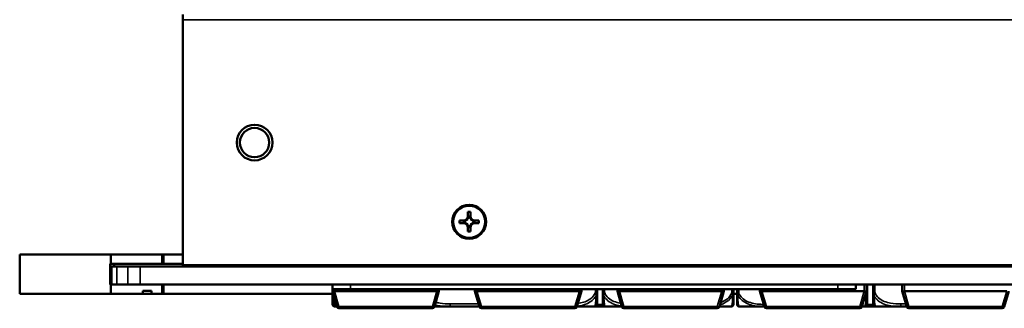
# Model space of a CAD drawing. Header units: inches. Extents: x 23.7 to 69.9, y 6 to 64.2.
# Tile 108 of 158: x 45.2 to 52.1, y 33.3 to 35.3. Entities that reach past the tile are written whole.
import ezdxf

# ---------------------------------------------------------------- set-up
doc = ezdxf.new("R2010")
doc.units = ezdxf.units.IN
doc.header["$MEASUREMENT"] = 0
doc.layers.add('Visible (ANSI)', color=7, linetype='Continuous', lineweight=50)
doc.layers.add('Visible Narrow (ANSI)', color=7, linetype='Continuous', lineweight=35)

msp = doc.modelspace()

# ---------------------------------------------------------------- linework, layer by layer
at = {"layer": 'Visible (ANSI)'}
for p, q in [((46.3247, 35.273), (46.3247, 35.3106)), ((46.3247, 33.5525), (46.3247, 35.273)), ((46.7255, 34.4119), (46.7255, 34.4119)), ((46.9315, 34.4119), (46.9315, 34.4119)), ((48.2662, 33.8478), (48.2662, 33.8658)), ((48.2662, 33.8658), (48.2937, 33.8658)), ((48.2662, 33.8658), (48.3096, 33.8654)), ((48.3136, 33.8654), (48.3096, 33.8654)), ((48.3096, 33.8654), (48.3096, 33.8633)), ((48.3257, 33.8978), (48.3257, 33.9253)), ((48.3257, 33.9253), (48.3437, 33.9253)), ((48.3278, 33.8815), (48.3257, 33.8815)), ((48.3398, 33.8934), (48.3296, 33.8934)), ((48.3384, 33.8917), (48.3309, 33.8917)), ((48.3437, 33.8815), (48.3415, 33.8815)), ((48.3437, 33.9253), (48.3437, 33.8978)), ((48.3597, 33.8654), (48.3558, 33.8654)), ((48.3597, 33.8654), (48.4032, 33.8658)), ((48.3597, 33.8633), (48.3597, 33.8654)), ((48.3757, 33.8658), (48.4032, 33.8658)), ((48.4032, 33.8658), (48.4032, 33.8478)), ((48.2937, 33.8478), (48.2662, 33.8478)), ((48.2978, 33.8616), (48.2978, 33.8514)), ((48.2993, 33.8602), (48.2993, 33.8527)), ((48.3096, 33.8496), (48.3096, 33.8475)), ((48.3257, 33.8314), (48.3278, 33.8314)), ((48.3257, 33.7883), (48.3257, 33.8158)), ((48.3296, 33.8196), (48.3398, 33.8196)), ((48.3309, 33.8211), (48.3384, 33.8211)), ((48.3415, 33.8314), (48.3437, 33.8314)), ((48.3437, 33.8158), (48.3437, 33.7883)), ((48.3597, 33.8475), (48.3597, 33.8496)), ((48.37, 33.8527), (48.37, 33.8602)), ((48.3715, 33.8514), (48.3715, 33.8616)), ((48.4032, 33.8478), (48.3757, 33.8478)), ((48.3437, 33.7883), (48.3257, 33.7883)), ((45.8197, 33.6274), (45.1797, 33.6274)), ((45.1797, 33.6274), (45.1797, 33.3524)), ((45.8197, 33.5624), (45.8197, 33.6274)), ((46.1797, 33.6274), (45.8197, 33.6274)), ((46.1797, 33.6274), (46.1882, 33.6274)), ((46.1797, 33.5624), (46.1797, 33.6274)), ((46.1882, 33.5624), (46.1882, 33.6274)), ((46.1882, 33.6274), (46.3247, 33.6274)), ((45.8147, 33.5624), (45.8197, 33.5624)), ((45.8147, 33.4174), (45.8147, 33.5624)), ((45.8197, 33.5624), (46.1797, 33.5624)), ((45.8247, 33.5424), (45.8613, 33.5424)), ((45.8247, 33.5424), (45.8247, 33.4174)), ((45.8432, 33.5424), (45.8432, 33.5624)), ((45.938, 33.5424), (45.8613, 33.5424)), ((45.938, 33.5424), (46.0264, 33.5424)), ((46.0264, 33.5424), (69.0429, 33.5424)), ((46.1797, 33.5624), (46.1882, 33.5624)), ((46.1882, 33.5624), (46.3247, 33.5624)), ((68.7447, 33.5525), (46.3247, 33.5525)), ((46.3247, 33.5519), (46.3247, 33.5525)), ((46.3247, 33.5458), (46.3247, 33.5519)), ((68.7447, 33.5519), (46.3247, 33.5519)), ((46.3247, 33.5458), (47.3747, 33.5458)), ((47.3747, 33.5424), (47.3747, 33.5519)), ((48.1227, 33.5424), (48.1227, 33.5519)), ((48.1227, 33.5458), (48.3747, 33.5458)), ((48.3747, 33.5424), (48.3747, 33.5519)), ((49.1227, 33.5424), (49.1227, 33.5519)), ((49.1227, 33.5458), (49.3747, 33.5458)), ((49.3747, 33.5424), (49.3747, 33.5519)), ((50.1227, 33.5424), (50.1227, 33.5519)), ((50.1227, 33.5458), (50.3747, 33.5458)), ((50.3747, 33.5424), (50.3747, 33.5519)), ((51.1227, 33.5424), (51.1227, 33.5519)), ((51.1227, 33.5458), (51.3747, 33.5458)), ((51.3747, 33.5424), (51.3747, 33.5519)), ((45.8197, 33.4174), (45.8147, 33.4174)), ((46.1797, 33.4174), (45.8197, 33.4174)), ((45.8197, 33.3524), (45.8197, 33.4174)), ((69.0429, 33.4174), (46.0264, 33.4174)), ((46.1797, 33.3524), (46.1797, 33.4174)), ((46.1882, 33.3524), (46.1882, 33.4174)), ((47.3747, 33.3854), (47.3747, 33.4174)), ((47.3747, 33.3694), (47.3747, 33.3854)), ((47.5012, 33.3854), (47.3747, 33.3854)), ((47.5012, 33.3854), (50.923, 33.3854)), ((48.1227, 33.3694), (48.1227, 33.3854)), ((48.3747, 33.3694), (48.3747, 33.3854)), ((49.1227, 33.3694), (49.1227, 33.3854)), ((49.232, 33.363), (49.232, 33.3854)), ((49.2723, 33.3854), (49.2723, 33.363)), ((49.3747, 33.3694), (49.3747, 33.3854)), ((50.1227, 33.3694), (50.1227, 33.3854)), ((50.1897, 33.3577), (50.1897, 33.3854)), ((50.2147, 33.3854), (50.2147, 33.3577)), ((50.3747, 33.3694), (50.3747, 33.3854)), ((51.0496, 33.3854), (50.923, 33.3854)), ((51.0496, 33.3854), (51.0496, 33.4174)), ((51.1227, 33.3694), (51.1227, 33.4174)), ((51.128, 33.363), (51.128, 33.4174)), ((51.17, 33.4174), (51.17, 33.363)), ((51.3747, 33.3694), (51.3747, 33.4174)), ((45.1797, 33.3524), (45.8197, 33.3524)), ((45.8197, 33.3524), (46.043, 33.3524)), ((46.043, 33.3524), (46.043, 33.3724)), ((46.043, 33.3724), (46.106, 33.3724)), ((46.106, 33.3524), (46.043, 33.3524)), ((46.106, 33.3724), (46.106, 33.3524)), ((46.106, 33.3524), (46.1797, 33.3524)), ((46.1882, 33.3524), (46.1797, 33.3524)), ((46.1882, 33.3524), (47.3747, 33.3524)), ((47.3747, 33.3694), (47.3747, 33.363)), ((47.3747, 33.3693), (47.3747, 33.3694)), ((47.3747, 33.3693), (47.4065, 33.2612)), ((48.1077, 33.3694), (47.3897, 33.3694)), ((48.0908, 33.2612), (48.1227, 33.3693)), ((48.1227, 33.3694), (48.1227, 33.3693)), ((48.3747, 33.3693), (48.3747, 33.3694)), ((48.3747, 33.3693), (48.4065, 33.2612)), ((49.1077, 33.3694), (48.3897, 33.3694)), ((49.0908, 33.2612), (49.1227, 33.3693)), ((49.1227, 33.3694), (49.1227, 33.3693)), ((49.3747, 33.3693), (49.3747, 33.3694)), ((49.3747, 33.3693), (49.4065, 33.2612)), ((50.1077, 33.3694), (49.3897, 33.3694)), ((50.0908, 33.2612), (50.1227, 33.3693)), ((50.1227, 33.3694), (50.1227, 33.3693)), ((50.1897, 33.3524), (50.2147, 33.3524)), ((50.3747, 33.3693), (50.3747, 33.3694)), ((50.3747, 33.3693), (50.4065, 33.2612)), ((51.1077, 33.3694), (50.3897, 33.3694)), ((51.0908, 33.2612), (51.1227, 33.3693)), ((51.1227, 33.3694), (51.1227, 33.3693)), ((51.3747, 33.3693), (51.3747, 33.3694)), ((51.3747, 33.3693), (51.4065, 33.2612)), ((52.1077, 33.3694), (51.3897, 33.3694)), ((52.0908, 33.2612), (52.1227, 33.3693)), ((47.3943, 33.2619), (47.4063, 33.2619)), ((47.4209, 33.2504), (48.0764, 33.2504)), ((48.091, 33.2619), (48.2012, 33.2619)), ((48.2012, 33.2619), (48.4035, 33.2619)), ((48.4035, 33.2619), (48.4063, 33.2619)), ((48.4209, 33.2504), (49.0764, 33.2504)), ((49.091, 33.2619), (49.2124, 33.2619)), ((49.2199, 33.2619), (49.2891, 33.2619)), ((49.2891, 33.2619), (49.292, 33.2619)), ((49.292, 33.2619), (49.4063, 33.2619)), ((49.4209, 33.2504), (50.0764, 33.2504)), ((50.091, 33.2619), (50.1739, 33.2619)), ((50.2304, 33.2619), (50.4052, 33.2619)), ((50.4052, 33.2619), (50.4063, 33.2619)), ((50.4209, 33.2504), (51.0764, 33.2504)), ((51.091, 33.2619), (51.1083, 33.2619)), ((51.1083, 33.2619), (51.1152, 33.2619)), ((51.1152, 33.2619), (51.1844, 33.2619)), ((51.1896, 33.2619), (51.3641, 33.2619)), ((51.3641, 33.2619), (51.4063, 33.2619)), ((51.4209, 33.2504), (52.0764, 33.2504))]:
    msp.add_line(p, q, dxfattribs=at)
for centre, radius, start, end in [((47.3943, 33.2816), 0.0197, 180, 270), ((47.4209, 33.2654), 0.015, 196.38954, 270), ((48.0764, 33.2654), 0.015, 270, 343.61046), ((48.4209, 33.2654), 0.015, 196.38954, 270), ((49.0764, 33.2654), 0.015, 270, 343.61046), ((49.2124, 33.2816), 0.0197, 270, 0), ((49.292, 33.2816), 0.0197, 180, 270), ((49.4209, 33.2654), 0.015, 196.38954, 270), ((50.0764, 33.2654), 0.015, 270, 343.61046), ((50.1739, 33.2776), 0.0157, 270, 0), ((50.2304, 33.2776), 0.0157, 180, 270), ((50.4209, 33.2654), 0.015, 196.38954, 270), ((51.0764, 33.2654), 0.015, 270, 343.61046), ((51.1083, 33.2816), 0.0197, 270, 0), ((51.1896, 33.2816), 0.0197, 180, 270), ((51.4209, 33.2654), 0.015, 196.38954, 270), ((52.0764, 33.2654), 0.015, 270, 343.61046)]:
    msp.add_arc(centre, radius, start, end, dxfattribs=at)
for centre, major_axis in [((46.8285, 34.4119), (0.125, 0)), ((46.8285, 34.4119), (0.103, 0)), ((48.3347, 33.8568), (0.119, 0)), ((48.3347, 33.8568), (0.1125, 0))]:
    msp.add_ellipse(centre, major_axis=major_axis, ratio=0.999985, dxfattribs=at)
for centre, major_axis, ratio, start_param, end_param in [((46.8285, 34.4119), (0.103, 0), 0.999985, 3.141593, 6.283185), ((48.2937, 33.8978), (0.032, 0), 0.999985, 4.712389, 6.283185), ((48.2937, 33.8974), (-0.0377, 0), 0.999985, 2.127289, 2.5851), ((48.2937, 33.8928), (0, 0.0365), 0.983455, 4.397645, 4.728932), ((48.2937, 33.8974), (0.0377, 0), 0.999985, 5.846112, 6.13172), ((48.3757, 33.8974), (-0.0377, 0), 0.999985, 0.151466, 0.437073), ((48.3757, 33.8928), (0, -0.0365), 0.983455, 4.695846, 5.027133), ((48.3757, 33.8978), (-0.032, 0), 0.999985, 0, 1.570796), ((48.3757, 33.8974), (-0.0377, 0), 0.999985, 0.556493, 1.014303), ((48.2937, 33.8158), (0.032, 0), 0.999985, 0, 1.570796), ((48.2984, 33.8975), (0.0337, -0.0134), 0.988199, 5.070915, 5.402202), ((48.2984, 33.8155), (-0.0337, 0.0134), 0.988199, 4.772715, 5.104002), ((48.2937, 33.8974), (-0.0377, 0), 0.999985, 1.722262, 2.007869), ((48.2937, 33.8154), (0.0377, 0), 0.999985, 1.133723, 1.419331), ((48.2937, 33.8154), (0.0377, 0), 0.999985, 0.556493, 1.014303), ((48.2937, 33.8154), (0.0377, 0), 0.999985, 0.151466, 0.437073), ((48.2937, 33.8202), (0, 0.0359), 0.999504, 4.695846, 5.027133), ((48.3757, 33.8154), (-0.0377, 0), 0.999985, 5.846112, 6.13172), ((48.3757, 33.8202), (0, -0.0359), 0.999504, 4.397645, 4.728932), ((48.3757, 33.8158), (-0.032, 0), 0.999985, 4.712389, 6.283185), ((48.3757, 33.8154), (0.0377, 0), 0.999985, 2.127289, 2.5851), ((48.3757, 33.8974), (-0.0377, 0), 0.999985, 1.133723, 1.419331), ((48.3709, 33.8975), (0.0337, 0.0134), 0.988199, 4.022576, 4.353863), ((48.3757, 33.8154), (0.0377, 0), 0.999985, 1.722262, 2.007869), ((48.3709, 33.8155), (-0.0337, -0.0134), 0.988199, 4.320776, 4.652063), ((47.3897, 33.3099), (0, 0.0595), 0.252101, 0, 0.029054), ((48.1077, 33.3099), (0, 0.0595), 0.252101, 6.254131, 6.283185), ((48.3897, 33.3099), (0, 0.0595), 0.252101, 0, 0.029054), ((49.1077, 33.3099), (0, 0.0595), 0.252101, 6.254131, 6.283185), ((49.3897, 33.3099), (0, 0.0595), 0.252101, 0, 0.029054), ((50.1077, 33.3099), (0, 0.0595), 0.252101, 6.254131, 6.283185), ((50.3897, 33.3099), (0, 0.0595), 0.252101, 0, 0.029054), ((51.1077, 33.3099), (0, 0.0595), 0.252101, 6.254131, 6.283185), ((51.3897, 33.3099), (0, 0.0595), 0.252101, 0, 0.029054)]:
    msp.add_ellipse(centre, major_axis=major_axis, ratio=ratio, start_param=start_param, end_param=end_param, dxfattribs=at)
for points in [[(48.2937, 33.8658), (48.3028, 33.8658), (48.3136, 33.8654)], [(48.3257, 33.8775), (48.3257, 33.8886), (48.3257, 33.8978)], [(48.3437, 33.8978), (48.3437, 33.8886), (48.3437, 33.8775)], [(48.3558, 33.8654), (48.3665, 33.8658), (48.3757, 33.8658)], [(48.3136, 33.8474), (48.3028, 33.8478), (48.2937, 33.8478)], [(48.3257, 33.8158), (48.3257, 33.8249), (48.3257, 33.8353)], [(48.3437, 33.8353), (48.3437, 33.8249), (48.3437, 33.8158)], [(48.3757, 33.8478), (48.3665, 33.8478), (48.3558, 33.8474)]]:
    msp.add_rational_spline(points, [1, 1.0434797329, 1], degree=2, dxfattribs=at)
for points in [[(48.3296, 33.8934), (48.3302, 33.8926), (48.3309, 33.8917)], [(48.3398, 33.8934), (48.3391, 33.8926), (48.3384, 33.8917)], [(48.2978, 33.8616), (48.2986, 33.8609), (48.2993, 33.8602)], [(48.2978, 33.8514), (48.2986, 33.852), (48.2993, 33.8527)], [(48.3296, 33.8196), (48.3302, 33.8204), (48.3309, 33.8211)], [(48.3398, 33.8196), (48.3391, 33.8204), (48.3384, 33.8211)], [(48.3715, 33.8616), (48.3708, 33.8609), (48.37, 33.8602)], [(48.3715, 33.8514), (48.3708, 33.852), (48.37, 33.8527)]]:
    msp.add_open_spline(points, degree=2, dxfattribs=at)
for points, knots in [([(47.3747, 33.3693), (47.3748, 33.3691), (47.3754, 33.3688), (47.3767, 33.3687), (47.3771, 33.3687), (47.3779, 33.3686), (47.3783, 33.3686), (47.3793, 33.3686), (47.3802, 33.3686), (47.3822, 33.3687), (47.3838, 33.3688), (47.3865, 33.3691), (47.3879, 33.3692), (47.3892, 33.3694)], [-0.47517162, -0.47517162, -0.47517162, -0.47517162, -0.4593497, -0.4593497, -0.45391807, -0.45391807, -0.44954667, -0.44954667, -0.44251629, -0.44251629, -0.43082103, -0.43082103, -0.42105754, -0.42105754, -0.42105754, -0.42105754]), ([(47.3747, 33.363), (47.3747, 33.3447), (47.3747, 33.3289), (47.3747, 33.3172), (47.3747, 33.2992), (47.3747, 33.2902), (47.3747, 33.2858), (47.3747, 33.2824), (47.3747, 33.2816), (47.3747, 33.2816)], [-0.7968224, -0.7968224, -0.7968224, -0.7968224, -0.6514613, -0.6514613, -0.6514613, -0.427691, -0.427691, -0.427691, -0.2569517, -0.2569517, -0.2569517, -0.2569517]), ([(48.1081, 33.3694), (48.1095, 33.3692), (48.1108, 33.3691), (48.1135, 33.3688), (48.1152, 33.3687), (48.1172, 33.3686), (48.118, 33.3686), (48.119, 33.3686), (48.1194, 33.3686), (48.1202, 33.3687), (48.1207, 33.3687), (48.1219, 33.3688), (48.1226, 33.3691), (48.1227, 33.3693)], [-0.08937412, -0.08937412, -0.08937412, -0.08937412, -0.07961062, -0.07961062, -0.06791536, -0.06791536, -0.06088498, -0.06088498, -0.05651358, -0.05651358, -0.05108195, -0.05108195, -0.03526003, -0.03526003, -0.03526003, -0.03526003]), ([(48.3747, 33.3693), (48.3748, 33.3691), (48.3754, 33.3688), (48.3767, 33.3687), (48.3771, 33.3687), (48.3779, 33.3686), (48.3783, 33.3686), (48.3793, 33.3686), (48.3802, 33.3686), (48.3822, 33.3687), (48.3838, 33.3688), (48.3865, 33.3691), (48.3879, 33.3692), (48.3892, 33.3694)], [-0.47517162, -0.47517162, -0.47517162, -0.47517162, -0.4593497, -0.4593497, -0.45391807, -0.45391807, -0.44954667, -0.44954667, -0.44251629, -0.44251629, -0.43082103, -0.43082103, -0.42105754, -0.42105754, -0.42105754, -0.42105754]), ([(49.1081, 33.3694), (49.1095, 33.3692), (49.1108, 33.3691), (49.1135, 33.3688), (49.1152, 33.3687), (49.1172, 33.3686), (49.118, 33.3686), (49.119, 33.3686), (49.1194, 33.3686), (49.1202, 33.3687), (49.1207, 33.3687), (49.1219, 33.3688), (49.1226, 33.3691), (49.1227, 33.3693)], [-0.08937412, -0.08937412, -0.08937412, -0.08937412, -0.07961062, -0.07961062, -0.06791536, -0.06791536, -0.06088498, -0.06088498, -0.05651358, -0.05651358, -0.05108195, -0.05108195, -0.03526003, -0.03526003, -0.03526003, -0.03526003]), ([(49.232, 33.2816), (49.232, 33.2816), (49.232, 33.2825), (49.232, 33.2864), (49.232, 33.2915), (49.232, 33.302), (49.232, 33.323), (49.232, 33.3338), (49.232, 33.3475), (49.232, 33.363)], [0.2569537, 0.2569537, 0.2569537, 0.2569537, 0.4371919, 0.4371919, 0.4371919, 0.6739428, 0.6739428, 0.6739428, 0.7963818, 0.7963818, 0.7963818, 0.7963818]), ([(49.2723, 33.363), (49.2723, 33.3447), (49.2723, 33.3289), (49.2723, 33.3172), (49.2723, 33.2992), (49.2723, 33.2902), (49.2723, 33.2858), (49.2723, 33.2824), (49.2723, 33.2816), (49.2723, 33.2816)], [-0.7968224, -0.7968224, -0.7968224, -0.7968224, -0.6514613, -0.6514613, -0.6514613, -0.427691, -0.427691, -0.427691, -0.2569517, -0.2569517, -0.2569517, -0.2569517]), ([(49.3747, 33.3693), (49.3748, 33.3691), (49.3754, 33.3688), (49.3767, 33.3687), (49.3771, 33.3687), (49.3779, 33.3686), (49.3783, 33.3686), (49.3793, 33.3686), (49.3802, 33.3686), (49.3822, 33.3687), (49.3838, 33.3688), (49.3865, 33.3691), (49.3879, 33.3692), (49.3892, 33.3694)], [-0.47517162, -0.47517162, -0.47517162, -0.47517162, -0.4593497, -0.4593497, -0.45391807, -0.45391807, -0.44954667, -0.44954667, -0.44251629, -0.44251629, -0.43082103, -0.43082103, -0.42105754, -0.42105754, -0.42105754, -0.42105754]), ([(50.1081, 33.3694), (50.1095, 33.3692), (50.1108, 33.3691), (50.1135, 33.3688), (50.1152, 33.3687), (50.1172, 33.3686), (50.118, 33.3686), (50.119, 33.3686), (50.1194, 33.3686), (50.1202, 33.3687), (50.1207, 33.3687), (50.1219, 33.3688), (50.1226, 33.3691), (50.1227, 33.3693)], [-0.08937412, -0.08937412, -0.08937412, -0.08937412, -0.07961062, -0.07961062, -0.06791536, -0.06791536, -0.06088498, -0.06088498, -0.05651358, -0.05651358, -0.05108195, -0.05108195, -0.03526003, -0.03526003, -0.03526003, -0.03526003]), ([(50.1897, 33.2776), (50.1897, 33.2776), (50.1897, 33.2777), (50.1897, 33.2777), (50.1897, 33.2784), (50.1897, 33.2821), (50.1897, 33.2942), (50.1897, 33.3047), (50.1897, 33.3226), (50.1897, 33.3482), (50.1897, 33.3513), (50.1897, 33.3545), (50.1897, 33.3577)], [0, 0, 0, 0, 0.0272471, 0.0272471, 0.0272471, 0.2790553, 0.2790553, 0.2790553, 0.4988354, 0.4988354, 0.4988354, 0.5252205, 0.5252205, 0.5252205, 0.5252205]), ([(50.2147, 33.3577), (50.2147, 33.3184), (50.2147, 33.2956), (50.2147, 33.2858), (50.2147, 33.2794), (50.2147, 33.2776), (50.2147, 33.2776)], [-0.5252205, -0.5252205, -0.5252205, -0.5252205, -0.20743, -0.20743, -0.20743, 0, 0, 0, 0]), ([(50.3747, 33.3693), (50.3748, 33.3691), (50.3754, 33.3688), (50.3767, 33.3687), (50.3771, 33.3687), (50.3779, 33.3686), (50.3783, 33.3686), (50.3793, 33.3686), (50.3802, 33.3686), (50.3822, 33.3687), (50.3838, 33.3688), (50.3865, 33.3691), (50.3879, 33.3692), (50.3892, 33.3694)], [-0.47517162, -0.47517162, -0.47517162, -0.47517162, -0.4593497, -0.4593497, -0.45391807, -0.45391807, -0.44954667, -0.44954667, -0.44251629, -0.44251629, -0.43082103, -0.43082103, -0.42105754, -0.42105754, -0.42105754, -0.42105754]), ([(51.1081, 33.3694), (51.1095, 33.3692), (51.1108, 33.3691), (51.1135, 33.3688), (51.1152, 33.3687), (51.1172, 33.3686), (51.118, 33.3686), (51.119, 33.3686), (51.1194, 33.3686), (51.1202, 33.3687), (51.1207, 33.3687), (51.1219, 33.3688), (51.1226, 33.3691), (51.1227, 33.3693)], [-0.08937412, -0.08937412, -0.08937412, -0.08937412, -0.07961062, -0.07961062, -0.06791536, -0.06791536, -0.06088498, -0.06088498, -0.05651358, -0.05651358, -0.05108195, -0.05108195, -0.03526003, -0.03526003, -0.03526003, -0.03526003]), ([(51.128, 33.2816), (51.128, 33.2816), (51.128, 33.2825), (51.128, 33.2864), (51.128, 33.2915), (51.128, 33.302), (51.128, 33.323), (51.128, 33.3338), (51.128, 33.3475), (51.128, 33.363)], [0.2569537, 0.2569537, 0.2569537, 0.2569537, 0.4371919, 0.4371919, 0.4371919, 0.6739428, 0.6739428, 0.6739428, 0.7963818, 0.7963818, 0.7963818, 0.7963818]), ([(51.17, 33.363), (51.17, 33.3447), (51.17, 33.3289), (51.17, 33.3172), (51.17, 33.2992), (51.17, 33.2902), (51.17, 33.2858), (51.17, 33.2824), (51.17, 33.2816), (51.17, 33.2816)], [-0.7968224, -0.7968224, -0.7968224, -0.7968224, -0.6514613, -0.6514613, -0.6514613, -0.427691, -0.427691, -0.427691, -0.2569517, -0.2569517, -0.2569517, -0.2569517]), ([(51.3747, 33.3693), (51.3748, 33.3691), (51.3754, 33.3688), (51.3767, 33.3687), (51.3771, 33.3687), (51.3779, 33.3686), (51.3783, 33.3686), (51.3793, 33.3686), (51.3802, 33.3686), (51.3822, 33.3687), (51.3838, 33.3688), (51.3865, 33.3691), (51.3879, 33.3692), (51.3892, 33.3694)], [-0.47517162, -0.47517162, -0.47517162, -0.47517162, -0.4593497, -0.4593497, -0.45391807, -0.45391807, -0.44954667, -0.44954667, -0.44251629, -0.44251629, -0.43082103, -0.43082103, -0.42105754, -0.42105754, -0.42105754, -0.42105754]), ([(49.2129, 33.2619), (49.2148, 33.2619), (49.2167, 33.2619), (49.219, 33.2619), (49.2195, 33.2619), (49.2199, 33.2619)], [-0.01446268, -0.01446268, -0.01446268, -0.01446268, 0, 0, 0.00333562, 0.00333562, 0.00333562, 0.00333562]), ([(51.1844, 33.2619), (51.1849, 33.2619), (51.1853, 33.2619), (51.1869, 33.2619), (51.1881, 33.2619), (51.1892, 33.2619)], [-0.41611398, -0.41611398, -0.41611398, -0.41611398, -0.41276905, -0.41276905, -0.40379858, -0.40379858, -0.40379858, -0.40379858])]:
    msp.add_open_spline(points, degree=3, knots=knots, dxfattribs=at)
at = {"layer": 'Visible Narrow (ANSI)'}
for p, q in [((46.3247, 35.273), (68.7447, 35.273)), ((45.8613, 33.4174), (45.8613, 33.5424)), ((45.938, 33.5424), (45.938, 33.4174)), ((46.0264, 33.4174), (46.0264, 33.5424)), ((47.3897, 33.5424), (47.3897, 33.5519)), ((48.1077, 33.5424), (48.1077, 33.5519)), ((48.3897, 33.5424), (48.3897, 33.5519)), ((49.1077, 33.5424), (49.1077, 33.5519)), ((49.3897, 33.5424), (49.3897, 33.5519)), ((50.1077, 33.5424), (50.1077, 33.5519)), ((50.3897, 33.5424), (50.3897, 33.5519)), ((51.1077, 33.5424), (51.1077, 33.5519)), ((51.3897, 33.5424), (51.3897, 33.5519)), ((47.3897, 33.3694), (47.3897, 33.3854)), ((47.5012, 33.3854), (47.5012, 33.4174)), ((48.1077, 33.3694), (48.1077, 33.3854)), ((48.3897, 33.3694), (48.3897, 33.3854)), ((49.1077, 33.3694), (49.1077, 33.3854)), ((49.2202, 33.3854), (49.2202, 33.363)), ((49.2841, 33.363), (49.2841, 33.3854)), ((49.3897, 33.3694), (49.3897, 33.3854)), ((50.1077, 33.3694), (50.1077, 33.3854)), ((50.1779, 33.3854), (50.1779, 33.3577)), ((50.2265, 33.3577), (50.2265, 33.3854)), ((50.3897, 33.3694), (50.3897, 33.3854)), ((50.923, 33.3854), (50.923, 33.4174)), ((51.1077, 33.3694), (51.1077, 33.4174)), ((51.1818, 33.363), (51.1818, 33.4174)), ((51.3897, 33.3694), (51.3897, 33.4174)), ((47.3747, 33.363), (47.3765, 33.363)), ((47.4209, 33.2617), (47.3892, 33.3694)), ((48.1081, 33.3694), (48.0764, 33.2617)), ((48.4209, 33.2617), (48.3892, 33.3694)), ((49.1081, 33.3694), (49.0764, 33.2617)), ((49.2202, 33.363), (49.232, 33.363)), ((49.2723, 33.363), (49.2841, 33.363)), ((49.4209, 33.2617), (49.3892, 33.3694)), ((50.1081, 33.3694), (50.0764, 33.2617)), ((50.4209, 33.2617), (50.3892, 33.3694)), ((51.1081, 33.3694), (51.0764, 33.2617)), ((51.1208, 33.363), (51.128, 33.363)), ((51.17, 33.363), (51.1818, 33.363)), ((51.4209, 33.2617), (51.3892, 33.3694)), ((52.1081, 33.3694), (52.0764, 33.2617)), ((48.0764, 33.2617), (47.4209, 33.2617)), ((47.4209, 33.2504), (47.4209, 33.2617)), ((48.0764, 33.2617), (48.0764, 33.2504)), ((48.2012, 33.2816), (48.2012, 33.2619)), ((48.4005, 33.2816), (48.2012, 33.2816)), ((48.4035, 33.2714), (48.4035, 33.2619)), ((49.0764, 33.2617), (48.4209, 33.2617)), ((48.4209, 33.2504), (48.4209, 33.2617)), ((49.0764, 33.2617), (49.0764, 33.2504)), ((49.2727, 33.2776), (49.2316, 33.2776)), ((49.2891, 33.2621), (49.2891, 33.2619)), ((50.0764, 33.2617), (49.4209, 33.2617)), ((49.4209, 33.2504), (49.4209, 33.2617)), ((50.0764, 33.2617), (50.0764, 33.2504)), ((50.4052, 33.2655), (50.4052, 33.2619)), ((51.0764, 33.2617), (50.4209, 33.2617)), ((50.4209, 33.2504), (50.4209, 33.2617)), ((51.0764, 33.2617), (51.0764, 33.2504)), ((51.1152, 33.2631), (51.1152, 33.2619)), ((51.1704, 33.2776), (51.1276, 33.2776)), ((51.3641, 33.2816), (51.3641, 33.2619)), ((51.4005, 33.2816), (51.3641, 33.2816)), ((52.0764, 33.2617), (51.4209, 33.2617)), ((51.4209, 33.2504), (51.4209, 33.2617)), ((52.0764, 33.2617), (52.0764, 33.2504))]:
    msp.add_line(p, q, dxfattribs=at)
for centre, major_axis, ratio, start_param, end_param in [((50.1779, 33.3577), (0.0118, 0), 0.00001, 4.642911, 6.145546), ((50.2265, 33.3577), (-0.0118, 0), 0.00001, 6.125366, 7.853982), ((47.4209, 33.2654), (-0.0144, -0.0042), 0.235079, 0, 1.501765), ((48.0764, 33.2654), (0.0144, -0.0042), 0.235079, 4.78142, 6.283185), ((48.4209, 33.2654), (-0.0144, -0.0042), 0.235079, 0, 1.501765), ((49.0764, 33.2654), (0.0144, -0.0042), 0.235079, 4.78142, 6.283185), ((49.4209, 33.2654), (-0.0144, -0.0042), 0.235079, 0, 1.501765), ((50.0764, 33.2654), (0.0144, -0.0042), 0.235079, 4.78142, 6.283185), ((50.4209, 33.2654), (-0.0144, -0.0042), 0.235079, 0, 1.501765), ((51.0764, 33.2654), (0.0144, -0.0042), 0.235079, 4.78142, 6.283185), ((51.4209, 33.2654), (-0.0144, -0.0042), 0.235079, 0, 1.501765), ((52.0764, 33.2654), (0.0144, -0.0042), 0.235079, 4.78142, 6.283185)]:
    msp.add_ellipse(centre, major_axis=major_axis, ratio=ratio, start_param=start_param, end_param=end_param, dxfattribs=at)
for points, knots in [([(47.3747, 33.363), (47.3747, 33.3616), (47.3747, 33.3601), (47.375, 33.3573), (47.3752, 33.356), (47.3755, 33.3538), (47.3757, 33.353), (47.376, 33.3516), (47.3762, 33.3511), (47.3766, 33.3495), (47.3769, 33.3484), (47.3778, 33.3456), (47.3785, 33.3439), (47.3799, 33.3408), (47.3807, 33.3393), (47.3815, 33.3378)], [-0.0532704, -0.0532704, -0.0532704, -0.0532704, -0.04377373, -0.04377373, -0.03521335, -0.03521335, -0.02986312, -0.02986312, -0.02651922, -0.02651922, -0.01983142, -0.01983142, -0.00913095, -0.00913095, 0.00023197, 0.00023197, 0.00023197, 0.00023197]), ([(47.3815, 33.3378), (47.3815, 33.3393), (47.3815, 33.3408), (47.3817, 33.3431), (47.3818, 33.3439), (47.3819, 33.3448)], [-0.00023197, -0.00023197, -0.00023197, -0.00023197, 0.00913095, 0.00913095, 0.01446981, 0.01446981, 0.01446981, 0.01446981]), ([(47.3943, 33.2619), (47.3919, 33.2617), (47.3887, 33.2646), (47.384, 33.2937), (47.3824, 33.3121), (47.3815, 33.3378)], [0.2569517, 0.2569517, 0.2569517, 0.2569517, 0.5559983, 0.5559983, 0.7482818, 0.7482818, 0.7482818, 0.7482818]), ([(49.0921, 33.2644), (49.1152, 33.2671), (49.1383, 33.2724), (49.1864, 33.2937), (49.2108, 33.3121), (49.2252, 33.3378)], [0.3886011, 0.3886011, 0.3886011, 0.3886011, 0.5559983, 0.5559983, 0.7482818, 0.7482818, 0.7482818, 0.7482818]), ([(49.2202, 33.363), (49.2145, 33.3447), (49.202, 33.3289), (49.1868, 33.3172), (49.1634, 33.2992), (49.1342, 33.2902), (49.1052, 33.2858), (49.1027, 33.2854), (49.1002, 33.2851), (49.0978, 33.2848)], [-0.7968224, -0.7968224, -0.7968224, -0.7968224, -0.6514613, -0.6514613, -0.6514613, -0.427691, -0.427691, -0.427691, -0.4087836, -0.4087836, -0.4087836, -0.4087836]), ([(49.2252, 33.3378), (49.2247, 33.3249), (49.2241, 33.313), (49.2216, 33.2828), (49.2193, 33.2722), (49.2154, 33.2629), (49.2138, 33.2615), (49.2124, 33.2619)], [-0.7478145, -0.7478145, -0.7478145, -0.7478145, -0.6493253, -0.6493253, -0.427691, -0.427691, -0.2569537, -0.2569537, -0.2569537, -0.2569537]), ([(49.2202, 33.363), (49.2208, 33.3616), (49.2213, 33.3601), (49.2222, 33.3573), (49.2225, 33.356), (49.2231, 33.3538), (49.2233, 33.353), (49.2236, 33.3516), (49.2238, 33.3511), (49.2241, 33.3495), (49.2243, 33.3484), (49.2247, 33.3456), (49.2249, 33.3439), (49.2252, 33.3408), (49.2252, 33.3393), (49.2252, 33.3378)], [-0.0532704, -0.0532704, -0.0532704, -0.0532704, -0.04377373, -0.04377373, -0.03521335, -0.03521335, -0.02986312, -0.02986312, -0.02651922, -0.02651922, -0.01983142, -0.01983142, -0.00913095, -0.00913095, 0.00023197, 0.00023197, 0.00023197, 0.00023197]), ([(49.2252, 33.3378), (49.226, 33.3393), (49.2268, 33.3408), (49.2282, 33.3439), (49.2289, 33.3456), (49.2298, 33.3484), (49.2301, 33.3495), (49.2305, 33.3511), (49.2307, 33.3516), (49.231, 33.353), (49.2312, 33.3538), (49.2315, 33.356), (49.2317, 33.3573), (49.232, 33.3601), (49.232, 33.3616), (49.232, 33.363)], [-0.00023197, -0.00023197, -0.00023197, -0.00023197, 0.00913095, 0.00913095, 0.01983142, 0.01983142, 0.02651922, 0.02651922, 0.02986312, 0.02986312, 0.03521335, 0.03521335, 0.04377373, 0.04377373, 0.0532704, 0.0532704, 0.0532704, 0.0532704]), ([(49.2723, 33.363), (49.2723, 33.3616), (49.2724, 33.3601), (49.2726, 33.3573), (49.2728, 33.356), (49.2732, 33.3538), (49.2734, 33.353), (49.2737, 33.3516), (49.2738, 33.3511), (49.2742, 33.3495), (49.2745, 33.3484), (49.2755, 33.3456), (49.2761, 33.3439), (49.2776, 33.3408), (49.2783, 33.3393), (49.2792, 33.3378)], [-0.0532704, -0.0532704, -0.0532704, -0.0532704, -0.04377373, -0.04377373, -0.03521335, -0.03521335, -0.02986312, -0.02986312, -0.02651922, -0.02651922, -0.01983142, -0.01983142, -0.00913095, -0.00913095, 0.00023197, 0.00023197, 0.00023197, 0.00023197]), ([(49.2792, 33.3378), (49.2791, 33.3393), (49.2792, 33.3408), (49.2794, 33.3439), (49.2796, 33.3456), (49.2801, 33.3484), (49.2803, 33.3495), (49.2806, 33.3511), (49.2807, 33.3516), (49.281, 33.353), (49.2812, 33.3538), (49.2818, 33.356), (49.2822, 33.3573), (49.2831, 33.3601), (49.2836, 33.3616), (49.2841, 33.363)], [-0.00023197, -0.00023197, -0.00023197, -0.00023197, 0.00913095, 0.00913095, 0.01983142, 0.01983142, 0.02651922, 0.02651922, 0.02986312, 0.02986312, 0.03521335, 0.03521335, 0.04377373, 0.04377373, 0.0532704, 0.0532704, 0.0532704, 0.0532704]), ([(49.2792, 33.3378), (49.2868, 33.3249), (49.2968, 33.313), (49.3339, 33.2828), (49.3656, 33.2722), (49.3992, 33.2664), (49.4022, 33.2659), (49.4052, 33.2655)], [-0.7478145, -0.7478145, -0.7478145, -0.7478145, -0.6493253, -0.6493253, -0.427691, -0.427691, -0.4060472, -0.4060472, -0.4060472, -0.4060472]), ([(49.292, 33.2619), (49.2896, 33.2617), (49.2863, 33.2646), (49.2817, 33.2937), (49.2801, 33.3121), (49.2792, 33.3378)], [0.2569517, 0.2569517, 0.2569517, 0.2569517, 0.5559983, 0.5559983, 0.7482818, 0.7482818, 0.7482818, 0.7482818]), ([(49.3992, 33.2858), (49.398, 33.286), (49.3967, 33.2862), (49.3954, 33.2864), (49.3647, 33.2915), (49.3339, 33.302), (49.3106, 33.323), (49.2986, 33.3338), (49.289, 33.3475), (49.2841, 33.363)], [0.4273692, 0.4273692, 0.4273692, 0.4273692, 0.4371919, 0.4371919, 0.4371919, 0.6739428, 0.6739428, 0.6739428, 0.7963818, 0.7963818, 0.7963818, 0.7963818]), ([(50.0947, 33.2742), (50.1045, 33.2773), (50.1142, 33.281), (50.1453, 33.2965), (50.1654, 33.3123), (50.1809, 33.3368), (50.1827, 33.3401), (50.1844, 33.3435)], [0.2332526, 0.2332526, 0.2332526, 0.2332526, 0.3066357, 0.3066357, 0.475216, 0.475216, 0.5007189, 0.5007189, 0.5007189, 0.5007189]), ([(50.1844, 33.3435), (50.1843, 33.3401), (50.1842, 33.3368), (50.1834, 33.3123), (50.1823, 33.2965), (50.1803, 33.279), (50.1795, 33.2742), (50.1773, 33.2648), (50.1759, 33.2625), (50.1743, 33.2619), (50.1741, 33.2619), (50.1739, 33.2619)], [-0.5007189, -0.5007189, -0.5007189, -0.5007189, -0.475216, -0.475216, -0.3066357, -0.3066357, -0.201273, -0.201273, -0.0278591, -0.0278591, 0, 0, 0, 0]), ([(50.1779, 33.3577), (50.1785, 33.3569), (50.179, 33.356), (50.18, 33.3544), (50.1805, 33.3536), (50.1811, 33.3524), (50.1814, 33.3519), (50.1817, 33.3511), (50.1819, 33.3508), (50.1823, 33.3499), (50.1825, 33.3493), (50.1831, 33.3478), (50.1835, 33.3469), (50.184, 33.3451), (50.1842, 33.3443), (50.1844, 33.3435)], [-0.02627331, -0.02627331, -0.02627331, -0.02627331, -0.02158775, -0.02158775, -0.01736415, -0.01736415, -0.0147244, -0.0147244, -0.01307456, -0.01307456, -0.00977487, -0.00977487, -0.00449537, -0.00449537, 0.00012419, 0.00012419, 0.00012419, 0.00012419]), ([(50.1844, 33.3435), (50.185, 33.3443), (50.1855, 33.3451), (50.1866, 33.3469), (50.1871, 33.3478), (50.1878, 33.3493), (50.188, 33.3499), (50.1884, 33.3508), (50.1885, 33.3511), (50.1887, 33.3519), (50.1889, 33.3524), (50.1892, 33.3536), (50.1894, 33.3544), (50.1896, 33.356), (50.1897, 33.3569), (50.1897, 33.3577)], [-0.00012419, -0.00012419, -0.00012419, -0.00012419, 0.00449537, 0.00449537, 0.00977487, 0.00977487, 0.01307456, 0.01307456, 0.0147244, 0.0147244, 0.01736415, 0.01736415, 0.02158775, 0.02158775, 0.02627331, 0.02627331, 0.02627331, 0.02627331]), ([(50.2147, 33.3577), (50.2147, 33.3569), (50.2147, 33.356), (50.215, 33.3544), (50.2151, 33.3536), (50.2155, 33.3524), (50.2156, 33.3519), (50.2159, 33.3511), (50.216, 33.3508), (50.2163, 33.3499), (50.2166, 33.3493), (50.2173, 33.3478), (50.2178, 33.3469), (50.2188, 33.3451), (50.2194, 33.3443), (50.2199, 33.3435)], [-0.02627331, -0.02627331, -0.02627331, -0.02627331, -0.02158775, -0.02158775, -0.01736415, -0.01736415, -0.0147244, -0.0147244, -0.01307456, -0.01307456, -0.00977487, -0.00977487, -0.00449537, -0.00449537, 0.00012419, 0.00012419, 0.00012419, 0.00012419]), ([(50.2199, 33.3435), (50.2201, 33.3443), (50.2203, 33.3451), (50.2209, 33.3469), (50.2212, 33.3478), (50.2218, 33.3493), (50.2221, 33.3499), (50.2225, 33.3508), (50.2226, 33.3511), (50.223, 33.3519), (50.2232, 33.3524), (50.2239, 33.3536), (50.2243, 33.3544), (50.2253, 33.356), (50.2259, 33.3569), (50.2265, 33.3577)], [-0.00012419, -0.00012419, -0.00012419, -0.00012419, 0.00449537, 0.00449537, 0.00977487, 0.00977487, 0.01307456, 0.01307456, 0.0147244, 0.0147244, 0.01736415, 0.01736415, 0.02158775, 0.02158775, 0.02627331, 0.02627331, 0.02627331, 0.02627331]), ([(50.2304, 33.2619), (50.2302, 33.2619), (50.23, 33.2619), (50.2285, 33.2625), (50.227, 33.2648), (50.2248, 33.2742), (50.224, 33.279), (50.222, 33.2965), (50.2209, 33.3123), (50.2201, 33.3368), (50.22, 33.3401), (50.2199, 33.3435)], [0, 0, 0, 0, 0.0278591, 0.0278591, 0.201273, 0.201273, 0.3066357, 0.3066357, 0.475216, 0.475216, 0.5007189, 0.5007189, 0.5007189, 0.5007189]), ([(50.2199, 33.3435), (50.2216, 33.3401), (50.2235, 33.3368), (50.2389, 33.3123), (50.259, 33.2965), (50.2943, 33.279), (50.3083, 33.2742), (50.3461, 33.2648), (50.3703, 33.2625), (50.3977, 33.2619), (50.4015, 33.2619), (50.4052, 33.2619)], [-0.5007189, -0.5007189, -0.5007189, -0.5007189, -0.475216, -0.475216, -0.3066357, -0.3066357, -0.201273, -0.201273, -0.0278591, -0.0278591, 0, 0, 0, 0]), ([(50.4016, 33.2776), (50.3993, 33.2776), (50.3969, 33.2777), (50.3944, 33.2777), (50.3612, 33.2784), (50.3275, 33.2821), (50.2967, 33.2942), (50.2697, 33.3047), (50.2442, 33.3226), (50.2307, 33.3482), (50.2291, 33.3513), (50.2277, 33.3545), (50.2265, 33.3577)], [0.0090366, 0.0090366, 0.0090366, 0.0090366, 0.0272471, 0.0272471, 0.0272471, 0.2790553, 0.2790553, 0.2790553, 0.4988354, 0.4988354, 0.4988354, 0.5252205, 0.5252205, 0.5252205, 0.5252205]), ([(51.1211, 33.3378), (51.1206, 33.3249), (51.12, 33.313), (51.1175, 33.2828), (51.1152, 33.2722), (51.1113, 33.2629), (51.1097, 33.2615), (51.1083, 33.2619)], [-0.7478145, -0.7478145, -0.7478145, -0.7478145, -0.6493253, -0.6493253, -0.427691, -0.427691, -0.2569537, -0.2569537, -0.2569537, -0.2569537]), ([(51.1186, 33.3555), (51.1187, 33.3552), (51.1187, 33.355), (51.119, 33.3538), (51.1192, 33.353), (51.1196, 33.3516), (51.1197, 33.3511), (51.12, 33.3495), (51.1202, 33.3484), (51.1206, 33.3456), (51.1208, 33.3439), (51.1211, 33.3408), (51.1211, 33.3393), (51.1211, 33.3378)], [-0.03701338, -0.03701338, -0.03701338, -0.03701338, -0.03521335, -0.03521335, -0.02986312, -0.02986312, -0.02651922, -0.02651922, -0.01983142, -0.01983142, -0.00913095, -0.00913095, 0.00023197, 0.00023197, 0.00023197, 0.00023197]), ([(51.1211, 33.3378), (51.1219, 33.3393), (51.1227, 33.3408), (51.1241, 33.3439), (51.1248, 33.3456), (51.1257, 33.3484), (51.126, 33.3495), (51.1265, 33.3511), (51.1266, 33.3516), (51.1269, 33.353), (51.1271, 33.3538), (51.1275, 33.356), (51.1276, 33.3573), (51.1279, 33.3601), (51.128, 33.3616), (51.128, 33.363)], [-0.00023197, -0.00023197, -0.00023197, -0.00023197, 0.00913095, 0.00913095, 0.01983142, 0.01983142, 0.02651922, 0.02651922, 0.02986312, 0.02986312, 0.03521335, 0.03521335, 0.04377373, 0.04377373, 0.0532704, 0.0532704, 0.0532704, 0.0532704]), ([(51.17, 33.363), (51.17, 33.3616), (51.17, 33.3601), (51.1703, 33.3573), (51.1705, 33.356), (51.1708, 33.3538), (51.171, 33.353), (51.1713, 33.3516), (51.1715, 33.3511), (51.1719, 33.3495), (51.1722, 33.3484), (51.1731, 33.3456), (51.1738, 33.3439), (51.1752, 33.3408), (51.176, 33.3393), (51.1768, 33.3378)], [-0.0532704, -0.0532704, -0.0532704, -0.0532704, -0.04377373, -0.04377373, -0.03521335, -0.03521335, -0.02986312, -0.02986312, -0.02651922, -0.02651922, -0.01983142, -0.01983142, -0.00913095, -0.00913095, 0.00023197, 0.00023197, 0.00023197, 0.00023197]), ([(51.1768, 33.3378), (51.1768, 33.3393), (51.1768, 33.3408), (51.1771, 33.3439), (51.1773, 33.3456), (51.1777, 33.3484), (51.1779, 33.3495), (51.1782, 33.3511), (51.1784, 33.3516), (51.1787, 33.353), (51.1789, 33.3538), (51.1795, 33.356), (51.1798, 33.3573), (51.1807, 33.3601), (51.1812, 33.3616), (51.1818, 33.363)], [-0.00023197, -0.00023197, -0.00023197, -0.00023197, 0.00913095, 0.00913095, 0.01983142, 0.01983142, 0.02651922, 0.02651922, 0.02986312, 0.02986312, 0.03521335, 0.03521335, 0.04377373, 0.04377373, 0.0532704, 0.0532704, 0.0532704, 0.0532704]), ([(51.1768, 33.3378), (51.1845, 33.3249), (51.1945, 33.313), (51.2315, 33.2828), (51.2632, 33.2722), (51.3175, 33.2629), (51.3407, 33.2615), (51.3641, 33.2619)], [-0.7478145, -0.7478145, -0.7478145, -0.7478145, -0.6493253, -0.6493253, -0.427691, -0.427691, -0.2569537, -0.2569537, -0.2569537, -0.2569537]), ([(51.1896, 33.2619), (51.1872, 33.2617), (51.184, 33.2646), (51.1793, 33.2937), (51.1777, 33.3121), (51.1768, 33.3378)], [0.2569517, 0.2569517, 0.2569517, 0.2569517, 0.5559983, 0.5559983, 0.7482818, 0.7482818, 0.7482818, 0.7482818]), ([(51.3641, 33.2816), (51.3404, 33.2816), (51.3164, 33.2825), (51.2931, 33.2864), (51.2624, 33.2915), (51.2315, 33.302), (51.2083, 33.323), (51.1962, 33.3338), (51.1866, 33.3475), (51.1818, 33.363)], [0.2569537, 0.2569537, 0.2569537, 0.2569537, 0.4371919, 0.4371919, 0.4371919, 0.6739428, 0.6739428, 0.6739428, 0.7963818, 0.7963818, 0.7963818, 0.7963818]), ([(48.0949, 33.2759), (48.1068, 33.2719), (48.1189, 33.269), (48.1546, 33.2629), (48.1778, 33.2615), (48.2012, 33.2619)], [-0.5145508, -0.5145508, -0.5145508, -0.5145508, -0.427691, -0.427691, -0.2569537, -0.2569537, -0.2569537, -0.2569537]), ([(48.2012, 33.2816), (48.1775, 33.2816), (48.1535, 33.2825), (48.1302, 33.2864), (48.1201, 33.2881), (48.1099, 33.2903), (48.1001, 33.2934)], [0.2569537, 0.2569537, 0.2569537, 0.2569537, 0.4371919, 0.4371919, 0.4371919, 0.5150688, 0.5150688, 0.5150688, 0.5150688])]:
    msp.add_open_spline(points, degree=3, knots=knots, dxfattribs=at)
for points in [[(47.3815, 33.3378), (47.383, 33.3353), (47.3846, 33.3328), (47.3863, 33.3304)], [(50.1779, 33.3577), (50.1653, 33.3246), (50.1338, 33.3032), (50.0999, 33.2914)], [(51.108, 33.3192), (51.1129, 33.3249), (51.1174, 33.3311), (51.1211, 33.3378)], [(48.4035, 33.2619), (48.4044, 33.2619), (48.4054, 33.2619), (48.4063, 33.2619)], [(49.2891, 33.2619), (49.2899, 33.2619), (49.2907, 33.2619), (49.2915, 33.2619)], [(51.1094, 33.2619), (51.1113, 33.2619), (51.1133, 33.2619), (51.1152, 33.2619)]]:
    msp.add_open_spline(points, degree=3, dxfattribs=at)

doc.saveas('drawing.dxf')
